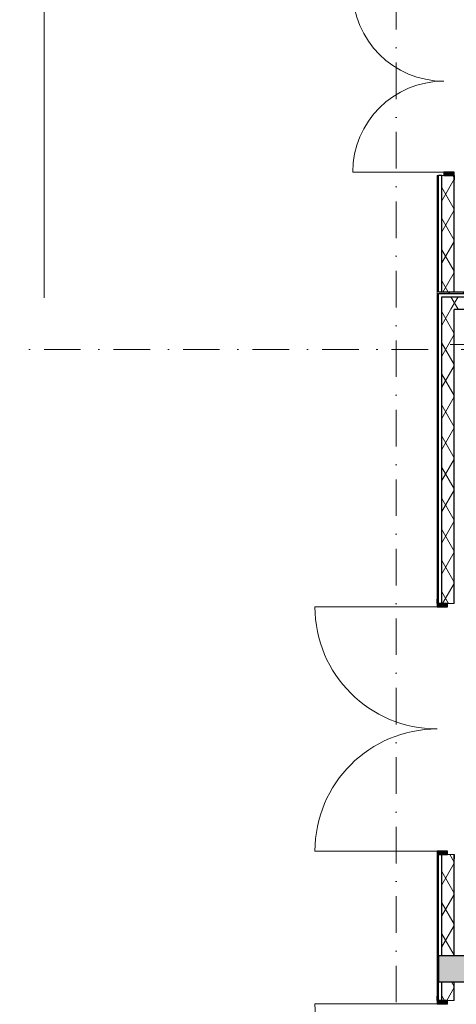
# Model space of a CAD drawing. Header units: millimetres. Extents: x -59761 to 112741, y -57975 to 46221.
# Tile 92 of 256: x -13080 to -8870, y 11683 to 21183. Entities that reach past the tile are written whole.
import ezdxf

# ---------------------------------------------------------------- set-up
doc = ezdxf.new("R2010")
doc.units = ezdxf.units.MM
doc.linetypes.add('Wipeout_Contour', pattern=[1000, 0, -1000])
doc.linetypes.add('Штрихпунктирная', pattern=[670.277762, 352.777767, -176.388884, 0, -141.111112])
for name, color, linetype in [('Конструктив - Колонны', 7, 'Continuous'), ('Конструктив - Стены Внутр сущ.', 7, 'Continuous'), ('Конструктив - Стены наружние фасад', 7, 'Continuous'), ('СУЩ  Благоустройство', 7, 'Continuous'), ('Элемент Модели - Оси', 2, 'Continuous')]:
    doc.layers.add(name, color=color, linetype=linetype)
pattern_1 = [(60, (-45000, -54000), (-129.9038, 75), []), (120, (-45000, -54000), (129.9038, 75), [])]
pattern_2 = [(45, (-45000, -54000), (-70.71068, 70.71068), [])]

msp = doc.modelspace()

# ---------------------------------------------------------------- linework, layer by layer
at = {"layer": 'Конструктив - Стены наружние фасад', "color": 7, "linetype": 'Continuous', "lineweight": 15}
msp.add_arc((-8990, 21468), 878, 180, 270, dxfattribs=at)
at = {"layer": 'Элемент Модели - Оси', "color": 7, "linetype": 'Штрихпунктирная', "lineweight": 15}
for p, q in [((-9450, 38200), (-9450, -55975)), ((-57760.58, 18000), (110650, 18000))]:
    msp.add_line(p, q, dxfattribs=at)

# ---------------------------------------------------------------- wipeouts: each hides what was drawn before it
at = {"color": 254, "linetype": 'Wipeout_Contour', "lineweight": 0, "ltscale": 9853151.73005374}
msp.add_wipeout([(-9010, 19680), (-9010, 18555), (-8890, 18555), (-8890, 19680)], dxfattribs=at).dxf.layer = 'Конструктив - Стены наружние фасад'
at = {"color": 254, "linetype": 'Wipeout_Contour', "lineweight": 0, "ltscale": 9855997.490573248}
msp.add_wipeout([(-9010, 12150), (-8890, 12150), (-8890, 13130.13), (-9010, 13130.13)], dxfattribs=at).dxf.layer = 'Конструктив - Стены наружние фасад'
at = {"color": 254, "linetype": 'Wipeout_Contour', "lineweight": 0, "ltscale": 9856366.852595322}
msp.add_wipeout([(-9010, 11900), (-9010, 11720), (-8890, 11720), (-8890, 11900)], dxfattribs=at).dxf.layer = 'Конструктив - Стены наружние фасад'

# ---------------------------------------------------------------- next in the draw order: hatches: boundary and pattern name
at = {"layer": 'Конструктив - Стены Внутр сущ.', "linetype": 'Continuous', "lineweight": 15}
msp.add_hatch(color=7, dxfattribs=at).paths.add_polyline_path([(-8890, 12150), (-8890, 11900), (-2050, 11900), (-2050, 12150)])
at = {"layer": 'Конструктив - Стены наружние фасад', "linetype": 'Continuous', "lineweight": 5}
h = msp.add_hatch(dxfattribs=at)
h.set_pattern_fill('ИЗОЛЯЦИЯ_02_000D', style=0, pattern_type=2)
h.set_pattern_definition(pattern_1)
h.paths.add_polyline_path([(-9010, 19680), (-9010, 18555), (-8890, 18555), (-8890, 19680)])
at = {"layer": 'Конструктив - Стены наружние фасад', "linetype": 'Continuous', "lineweight": 0}
msp.add_hatch(color=255, dxfattribs=at).paths.add_polyline_path([(-8890, 19680), (-8890, 19712), (-8990, 19712), (-8990, 19680)])
at = {"layer": 'Конструктив - Стены наружние фасад', "linetype": 'Continuous', "lineweight": 5}
h = msp.add_hatch(dxfattribs=at)
h.set_pattern_fill('ИЗОЛЯЦИЯ_02_000D', style=0, pattern_type=2)
h.set_pattern_definition(pattern_1)
h.paths.add_polyline_path([(-9010, 12150), (-8890, 12150), (-8890, 13130.13), (-9010, 13130.13)])
h = msp.add_hatch(dxfattribs=at)
h.set_pattern_fill('ИЗОЛЯЦИЯ_02_000D', style=0, pattern_type=2)
h.set_pattern_definition(pattern_1)
h.paths.add_polyline_path([(-9010, 11900), (-9010, 11720), (-8890, 11720), (-8890, 11900)])

# ---------------------------------------------------------------- next in the draw order: linework, layer by layer
at = {"layer": 'Конструктив - Стены Внутр сущ.', "color": 7, "linetype": 'Continuous', "lineweight": 30, "flags": 128}
for points in [[(-2050, 12150), (-8890, 12150)], [(-8890, 11900), (-2050, 11900)]]:
    msp.add_lwpolyline(points, dxfattribs=at)
at = {"layer": 'Конструктив - Стены наружние фасад', "color": 7, "linetype": 'Continuous', "lineweight": 30}
for p, q in [((-8890, 19712), (-8990, 19712)), ((-8990, 19712), (-8990, 19680)), ((-8990, 19680), (-8890, 19680)), ((-8890, 19680), (-8890, 19712)), ((-8890, 19680), (-8890, 19637)), ((-8890, 19680), (-8890, 19637)), ((-8890, 19680), (-8890, 19637)), ((-8955, 13130.13), (-8955, 13162.13)), ((-8890, 13130.13), (-8890, 13087.13)), ((-8890, 13130.13), (-8890, 13087.13)), ((-8890, 13130.13), (-8890, 13087.13)), ((-8955, 11688), (-8955, 11720)), ((-8890, 11720), (-8890, 11763)), ((-8890, 11720), (-8890, 11763)), ((-8890, 11720), (-8890, 11763))]:
    msp.add_line(p, q, dxfattribs=at)
at = {"layer": 'Конструктив - Стены наружние фасад', "color": 7, "linetype": 'Continuous', "lineweight": 5}
for p, q in [((-8890, 19680), (-8990, 19680)), ((-8890, 19680), (-8990, 19680)), ((-8890, 19680), (-8990, 19680)), ((-8955, 13130.13), (-8890, 13130.13)), ((-8955, 13130.13), (-8890, 13130.13)), ((-8955, 13130.13), (-8890, 13130.13)), ((-8955, 11720), (-8890, 11720)), ((-8955, 11720), (-8890, 11720)), ((-8955, 11720), (-8890, 11720))]:
    msp.add_line(p, q, dxfattribs=at)
at = {"layer": 'Конструктив - Стены наружние фасад', "color": 7, "linetype": 'Continuous', "lineweight": 30, "flags": 128}
for points in [[(-8890, 18555), (-8890, 19680)], [(-8890, 12150), (-8890, 13130.13)], [(-8890, 11720), (-8890, 11900)]]:
    msp.add_lwpolyline(points, dxfattribs=at)

# ---------------------------------------------------------------- next in the draw order: wipeouts: each hides what was drawn before it
at = {"color": 254, "linetype": 'Wipeout_Contour', "lineweight": 0, "ltscale": 9852764.034109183}
msp.add_wipeout([(-9055, 18555), (-9040, 18555), (-9040, 19680), (-9055, 19680)], dxfattribs=at).dxf.layer = 'Конструктив - Стены наружние фасад'
at = {"color": 254, "linetype": 'Wipeout_Contour', "lineweight": 0, "ltscale": 9855705.728850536}
msp.add_wipeout([(-9055, 11720), (-9040, 11720), (-9040, 13130.13), (-9055, 13130.13)], dxfattribs=at).dxf.layer = 'Конструктив - Стены наружние фасад'

# ---------------------------------------------------------------- next in the draw order: hatches: boundary and pattern name
at = {"layer": 'Конструктив - Стены Внутр сущ.', "linetype": 'Continuous', "lineweight": 15}
for points in [[(-9010, 11900), (-9010, 12150), (-9040, 12150), (-9040, 11900)], [(-8890, 11900), (-8890, 12150), (-9010, 12150), (-9010, 11900)]]:
    msp.add_hatch(color=7, dxfattribs=at).paths.add_polyline_path(points)
at = {"layer": 'Конструктив - Стены наружние фасад', "linetype": 'Continuous', "lineweight": 5}
h = msp.add_hatch(dxfattribs=at)
h.set_pattern_fill('МЕТАЛЛ___ТВЕРДЫЙ_СПЛАВ_000D', style=0, pattern_type=2)
h.set_pattern_definition(pattern_2)
h.paths.add_polyline_path([(-9055, 18555), (-9040, 18555), (-9040, 19680), (-9055, 19680)])
at = {"layer": 'Конструктив - Стены наружние фасад', "linetype": 'Continuous', "lineweight": 0}
for points in [[(-8955, 13130.13), (-8955, 13162.13), (-9055, 13162.13), (-9055, 13130.13)], [(-9055, 11720), (-9055, 11688), (-8955, 11688), (-8955, 11720)]]:
    msp.add_hatch(color=255, dxfattribs=at).paths.add_polyline_path(points)
at = {"layer": 'Конструктив - Стены наружние фасад', "linetype": 'Continuous', "lineweight": 5}
h = msp.add_hatch(dxfattribs=at)
h.set_pattern_fill('МЕТАЛЛ___ТВЕРДЫЙ_СПЛАВ_000D', style=0, pattern_type=2)
h.set_pattern_definition(pattern_2)
h.paths.add_polyline_path([(-9055, 11720), (-9040, 11720), (-9040, 13130.13), (-9055, 13130.13)])

# ---------------------------------------------------------------- next in the draw order: linework, layer by layer
at = {"layer": 'Конструктив - Стены наружние фасад', "color": 7, "linetype": 'Continuous', "lineweight": 15}
for p, q in [((-8990, 19712), (-9868, 19712)), ((-9055, 13162.13), (-10233, 13162.13)), ((-9055, 11688), (-10233, 11688))]:
    msp.add_line(p, q, dxfattribs=at)
at = {"layer": 'Конструктив - Стены наружние фасад', "color": 7, "linetype": 'Continuous', "lineweight": 30}
for p, q in [((-9055, 19680), (-9055, 19637)), ((-9055, 19680), (-9055, 19637)), ((-9055, 19680), (-9055, 19637)), ((-9040, 18555), (-9040, 19680)), ((-9010, 19680), (-9040, 19680)), ((-9010, 19680), (-9040, 19680)), ((-9010, 19680), (-9040, 19680)), ((-9010, 18555), (-9010, 19680)), ((-8955, 13162.13), (-9055, 13162.13)), ((-9055, 13162.13), (-9055, 13130.13)), ((-9055, 13130.13), (-9055, 13087.13)), ((-9055, 13130.13), (-8955, 13130.13)), ((-9055, 13130.13), (-9055, 13087.13)), ((-9055, 13130.13), (-9055, 13087.13)), ((-9040, 12150), (-9040, 13130.13)), ((-9040, 13130.13), (-9010, 13130.13)), ((-9040, 13130.13), (-9010, 13130.13)), ((-9040, 13130.13), (-9010, 13130.13)), ((-9010, 12150), (-9010, 13130.13)), ((-9010, 12150), (-9040, 12150)), ((-9040, 12150), (-9040, 11900)), ((-9010, 12150), (-9040, 12150)), ((-9040, 12150), (-9040, 11900)), ((-8890, 12150), (-9010, 12150)), ((-8890, 12150), (-9010, 12150)), ((-9040, 11900), (-9010, 11900)), ((-9040, 11720), (-9040, 11900)), ((-9040, 11900), (-9010, 11900)), ((-9010, 11900), (-8890, 11900)), ((-9010, 11720), (-9010, 11900)), ((-9010, 11900), (-8890, 11900)), ((-9055, 11720), (-9055, 11763)), ((-9055, 11720), (-9055, 11763)), ((-9055, 11720), (-9055, 11763)), ((-9055, 11720), (-9055, 11688)), ((-8955, 11720), (-9055, 11720)), ((-9055, 11688), (-8955, 11688)), ((-9040, 11720), (-9010, 11720)), ((-9040, 11720), (-9010, 11720)), ((-9040, 11720), (-9010, 11720))]:
    msp.add_line(p, q, dxfattribs=at)
at = {"layer": 'Конструктив - Стены наружние фасад', "color": 214, "linetype": 'Continuous', "lineweight": 15}
for p, q in [((-9040, 19680), (-9055, 19680)), ((-9040, 19680), (-9055, 19680)), ((-9040, 19680), (-9055, 19680)), ((-9055, 13130.13), (-9040, 13130.13)), ((-9055, 13130.13), (-9040, 13130.13)), ((-9055, 13130.13), (-9040, 13130.13)), ((-9055, 11720), (-9040, 11720)), ((-9055, 11720), (-9040, 11720)), ((-9055, 11720), (-9040, 11720))]:
    msp.add_line(p, q, dxfattribs=at)
at = {"layer": 'Конструктив - Стены наружние фасад', "color": 7, "linetype": 'Continuous', "lineweight": 5}
for p, q in [((-8990, 19680), (-9010, 19680)), ((-8990, 19680), (-9010, 19680)), ((-8990, 19680), (-9010, 19680)), ((-9010, 13130.13), (-8955, 13130.13)), ((-9010, 13130.13), (-8955, 13130.13)), ((-9010, 13130.13), (-8955, 13130.13)), ((-9010, 11720), (-8955, 11720)), ((-9010, 11720), (-8955, 11720)), ((-9010, 11720), (-8955, 11720))]:
    msp.add_line(p, q, dxfattribs=at)
at = {"layer": 'Конструктив - Стены наружние фасад', "color": 7, "linetype": 'Continuous', "lineweight": 30, "flags": 128}
for points in [[(-9055, 19680), (-9055, 18555)], [(-9055, 13130.13), (-9055, 11720)]]:
    msp.add_lwpolyline(points, dxfattribs=at)
at = {"layer": 'Конструктив - Стены наружние фасад', "color": 7, "linetype": 'Continuous', "lineweight": 15}
for centre, radius, start, end in [((-8990, 19712), 878, 90, 180), ((-9055, 13162.13), 1178, 90, 180), ((-9055, 11688), 1178, 180, 270)]:
    msp.add_arc(centre, radius, start, end, dxfattribs=at)

# ---------------------------------------------------------------- next in the draw order: wipeouts: each hides what was drawn before it
at = {"color": 254, "linetype": 'Wipeout_Contour', "lineweight": 0, "ltscale": 9853053.945882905}
msp.add_wipeout([(-9055, 18390), (-9040, 18390), (-9040, 18510), (-9055, 18510)], dxfattribs=at).dxf.layer = 'Конструктив - Стены наружние фасад'

# ---------------------------------------------------------------- next in the draw order: hatches: boundary and pattern name
at = {"layer": 'Конструктив - Стены наружние фасад', "linetype": 'Continuous', "lineweight": 5}
h = msp.add_hatch(dxfattribs=at)
h.set_pattern_fill('МЕТАЛЛ___ТВЕРДЫЙ_СПЛАВ_000D', style=0, pattern_type=2)
h.set_pattern_definition(pattern_2)
h.paths.add_polyline_path([(-9055, 18390), (-9040, 18390), (-9040, 18510), (-9055, 18510)])

# ---------------------------------------------------------------- next in the draw order: wipeouts: each hides what was drawn before it
at = {"color": 254, "linetype": 'Wipeout_Contour', "lineweight": 0, "ltscale": 9853021.304948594}
msp.add_wipeout([(-9055, 18510), (-9040, 18510), (-9040, 18540), (-9055, 18540)], dxfattribs=at).dxf.layer = 'Конструктив - Стены наружние фасад'
at = {"color": 254, "linetype": 'Wipeout_Contour', "lineweight": 0, "ltscale": 9854089.098157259}
msp.add_wipeout([(-9010, 18390), (-9010, 15550.13), (-8890, 15550.13), (-8890, 18390)], dxfattribs=at).dxf.layer = 'Конструктив - Стены наружние фасад'

# ---------------------------------------------------------------- next in the draw order: hatches: boundary and pattern name
at = {"layer": 'Конструктив - Стены наружние фасад', "linetype": 'Continuous', "lineweight": 5}
h = msp.add_hatch(dxfattribs=at)
h.set_pattern_fill('ИЗОЛЯЦИЯ_02_000D', style=0, pattern_type=2)
h.set_pattern_definition(pattern_1)
h.paths.add_polyline_path([(-9010, 18390), (-9010, 15550.13), (-8890, 15550.13), (-8890, 18390)])

# ---------------------------------------------------------------- next in the draw order: linework, layer by layer
at = {"layer": 'Конструктив - Колонны', "color": 7, "linetype": 'Continuous', "lineweight": 0}
msp.add_line((-8630, 18050), (-8930, 18050), dxfattribs=at)
at = {"layer": 'Конструктив - Стены наружние фасад', "color": 7, "linetype": 'Continuous', "lineweight": 30}
for p, q in [((-9055, 18540), (-9055, 18510)), ((-9040, 18510), (-9040, 18540)), ((-8890, 15550.13), (-8890, 15593.13)), ((-8890, 15550.13), (-8890, 15593.13)), ((-8890, 15550.13), (-8890, 15593.13)), ((-8955, 15518.13), (-8955, 15550.13))]:
    msp.add_line(p, q, dxfattribs=at)
at = {"layer": 'Конструктив - Стены наружние фасад', "color": 7, "linetype": 'Continuous', "lineweight": 5}
msp.add_line((-8955, 15550.13), (-8890, 15550.13), dxfattribs=at)
msp.add_line((-8955, 15550.13), (-8890, 15550.13), dxfattribs=at)
msp.add_line((-8955, 15550.13), (-8890, 15550.13), dxfattribs=at)
at = {"layer": 'Конструктив - Стены наружние фасад', "color": 214, "linetype": 'Continuous', "lineweight": 15, "flags": 128}
msp.add_lwpolyline([(-9055, 18555), (-9040, 18555)], dxfattribs=at)
at = {"layer": 'Конструктив - Стены наружние фасад', "color": 7, "linetype": 'Continuous', "lineweight": 30, "flags": 128}
for points in [[(-9040, 18555), (-9010, 18555)], [(-8890, 15550.13), (-8890, 18390)]]:
    msp.add_lwpolyline(points, dxfattribs=at)
at = {"layer": 'Конструктив - Стены наружние фасад', "color": 7, "linetype": 'Continuous', "lineweight": 5, "flags": 128}
msp.add_lwpolyline([(-9010, 18555), (-8890, 18555)], dxfattribs=at)

# ---------------------------------------------------------------- next in the draw order: wipeouts: each hides what was drawn before it
at = {"color": 254, "linetype": 'Wipeout_Contour', "lineweight": 0, "ltscale": 9919035.060247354}
msp.add_wipeout([(23980, 18510), (-8890, 18510), (-8890, 18390), (23980, 18390)], dxfattribs=at).dxf.layer = 'Конструктив - Стены наружние фасад'
at = {"color": 254, "linetype": 'Wipeout_Contour', "lineweight": 0, "ltscale": 9853701.43886018}
msp.add_wipeout([(-9055, 18390), (-9055, 15550.13), (-9040, 15550.13), (-9040, 18390)], dxfattribs=at).dxf.layer = 'Конструктив - Стены наружние фасад'

# ---------------------------------------------------------------- next in the draw order: hatches: boundary and pattern name
at = {"layer": 'Конструктив - Стены наружние фасад', "linetype": 'Continuous', "lineweight": 5}
h = msp.add_hatch(dxfattribs=at)
h.set_pattern_fill('ИЗОЛЯЦИЯ_02_000D', style=0, pattern_type=2)
h.set_pattern_definition(pattern_1)
h.paths.add_polyline_path([(23980, 18510), (-8890, 18510), (-8890, 18390), (23980, 18390)])
h = msp.add_hatch(dxfattribs=at)
h.set_pattern_fill('МЕТАЛЛ___ТВЕРДЫЙ_СПЛАВ_000D', style=0, pattern_type=2)
h.set_pattern_definition(pattern_2)
h.paths.add_polyline_path([(-9055, 18390), (-9055, 15550.13), (-9040, 15550.13), (-9040, 18390)])
at = {"layer": 'Конструктив - Стены наружние фасад', "linetype": 'Continuous', "lineweight": 0}
msp.add_hatch(color=255, dxfattribs=at).paths.add_polyline_path([(-9055, 15550.13), (-9055, 15518.13), (-8955, 15518.13), (-8955, 15550.13)])

# ---------------------------------------------------------------- next in the draw order: linework, layer by layer
at = {"layer": 'Конструктив - Стены наружние фасад', "color": 7, "linetype": 'Continuous', "lineweight": 30}
for p, q in [((-9055, 18510), (-9055, 18390)), ((-9040, 18390), (-9040, 18510)), ((-9010, 18390), (-9010, 18510)), ((-9040, 15550.13), (-9040, 18390)), ((-9010, 15550.13), (-9010, 18390)), ((-9055, 15550.13), (-9055, 15593.13)), ((-9055, 15550.13), (-9055, 15593.13)), ((-9055, 15550.13), (-9055, 15593.13)), ((-9055, 15550.13), (-9055, 15518.13)), ((-8955, 15550.13), (-9055, 15550.13)), ((-9055, 15518.13), (-8955, 15518.13)), ((-9040, 15550.13), (-9010, 15550.13)), ((-9040, 15550.13), (-9010, 15550.13)), ((-9040, 15550.13), (-9010, 15550.13))]:
    msp.add_line(p, q, dxfattribs=at)
at = {"layer": 'Конструктив - Стены наружние фасад', "color": 7, "linetype": 'Continuous', "lineweight": 15}
msp.add_line((-9055, 15518.13), (-10233, 15518.13), dxfattribs=at)
at = {"layer": 'Конструктив - Стены наружние фасад', "color": 214, "linetype": 'Continuous', "lineweight": 15}
msp.add_line((-9055, 15550.13), (-9040, 15550.13), dxfattribs=at)
msp.add_line((-9055, 15550.13), (-9040, 15550.13), dxfattribs=at)
msp.add_line((-9055, 15550.13), (-9040, 15550.13), dxfattribs=at)
at = {"layer": 'Конструктив - Стены наружние фасад', "color": 7, "linetype": 'Continuous', "lineweight": 5}
msp.add_line((-9010, 15550.13), (-8955, 15550.13), dxfattribs=at)
msp.add_line((-9010, 15550.13), (-8955, 15550.13), dxfattribs=at)
msp.add_line((-9010, 15550.13), (-8955, 15550.13), dxfattribs=at)
at = {"layer": 'Конструктив - Стены наружние фасад', "color": 7, "linetype": 'Continuous', "lineweight": 30, "flags": 128}
msp.add_lwpolyline([(-9055, 18390), (-9055, 15550.13)], dxfattribs=at)
at = {"layer": 'Конструктив - Стены наружние фасад', "color": 7, "linetype": 'Continuous', "lineweight": 15}
msp.add_arc((-9055, 15518.13), 1178, 180, 270, dxfattribs=at)

# ---------------------------------------------------------------- next in the draw order: wipeouts: each hides what was drawn before it
at = {"color": 254, "linetype": 'Wipeout_Contour', "lineweight": 0, "ltscale": 9853441.63045097}
msp.add_wipeout([(-9010, 18390), (-8890, 18390), (-8890, 18510), (-9010, 18510)], dxfattribs=at).dxf.layer = 'Конструктив - Стены наружние фасад'

# ---------------------------------------------------------------- next in the draw order: hatches: boundary and pattern name
at = {"layer": 'Конструктив - Стены наружние фасад', "linetype": 'Continuous', "lineweight": 5}
h = msp.add_hatch(dxfattribs=at)
h.set_pattern_fill('ИЗОЛЯЦИЯ_02_000D', style=0, pattern_type=2)
h.set_pattern_definition(pattern_1)
h.paths.add_polyline_path([(-9010, 18390), (-8890, 18390), (-8890, 18510), (-9010, 18510)])

# ---------------------------------------------------------------- next in the draw order: linework, layer by layer
at = {"layer": 'Конструктив - Стены наружние фасад', "color": 7, "linetype": 'Continuous', "lineweight": 30, "flags": 128}
msp.add_lwpolyline([(-8890, 18390), (23980, 18390)], dxfattribs=at)

# ---------------------------------------------------------------- next in the draw order: wipeouts: each hides what was drawn before it
at = {"color": 254, "linetype": 'Wipeout_Contour', "lineweight": 0, "ltscale": 9918694.689693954}
msp.add_wipeout([(-9040, 18540), (23980, 18540), (23980, 18555), (-9040, 18555)], dxfattribs=at).dxf.layer = 'Конструктив - Стены наружние фасад'

# ---------------------------------------------------------------- next in the draw order: hatches: boundary and pattern name
at = {"layer": 'Конструктив - Стены наружние фасад', "linetype": 'Continuous', "lineweight": 5}
h = msp.add_hatch(dxfattribs=at)
h.set_pattern_fill('МЕТАЛЛ___ТВЕРДЫЙ_СПЛАВ_000D', style=0, pattern_type=2)
h.set_pattern_definition(pattern_2)
h.paths.add_polyline_path([(-9040, 18540), (23980, 18540), (23980, 18555), (-9040, 18555)])

# ---------------------------------------------------------------- next in the draw order: wipeouts: each hides what was drawn before it
at = {"color": 254, "linetype": 'Wipeout_Contour', "lineweight": 0, "ltscale": 9853011.51510588}
msp.add_wipeout([(-9055, 18540), (-9040, 18540), (-9040, 18555), (-9055, 18555)], dxfattribs=at).dxf.layer = 'Конструктив - Стены наружние фасад'

# ---------------------------------------------------------------- next in the draw order: linework, layer by layer
at = {"layer": 'Конструктив - Стены наружние фасад', "color": 7, "linetype": 'Continuous', "lineweight": 30}
for p, q in [((-9055, 18540), (-9055, 18510)), ((-9040, 18510), (-9040, 18540)), ((-9040, 18540), (23980, 18540)), ((-9055, 18510), (-9055, 18390)), ((-9010, 18390), (-9010, 18510)), ((-9010, 18510), (23980, 18510))]:
    msp.add_line(p, q, dxfattribs=at)
at = {"layer": 'Конструктив - Стены наружние фасад', "color": 214, "linetype": 'Continuous', "lineweight": 15, "flags": 128}
msp.add_lwpolyline([(-9055, 18555), (-9055, 18540)], dxfattribs=at)
at = {"layer": 'Конструктив - Стены наружние фасад', "color": 7, "linetype": 'Continuous', "lineweight": 30, "flags": 128}
for points in [[(-9055, 18540), (-9055, 18510)], [(7890, 18555), (-9040, 18555)]]:
    msp.add_lwpolyline(points, dxfattribs=at)
at = {"layer": 'Конструктив - Стены наружние фасад', "color": 7, "linetype": 'Continuous', "lineweight": 5, "flags": 128}
msp.add_lwpolyline([(-9055, 18510), (-9055, 18390)], dxfattribs=at)
at = {"layer": 'СУЩ  Благоустройство', "color": 7, "linetype": 'Continuous', "lineweight": 5}
msp.add_lwpolyline([(-9055.89, 35600.1), (-11245, 35600.1), (-11245, 21540.24), (-12845, 21540.24), (-12845, 18500)], dxfattribs=at)

doc.saveas('drawing.dxf')
